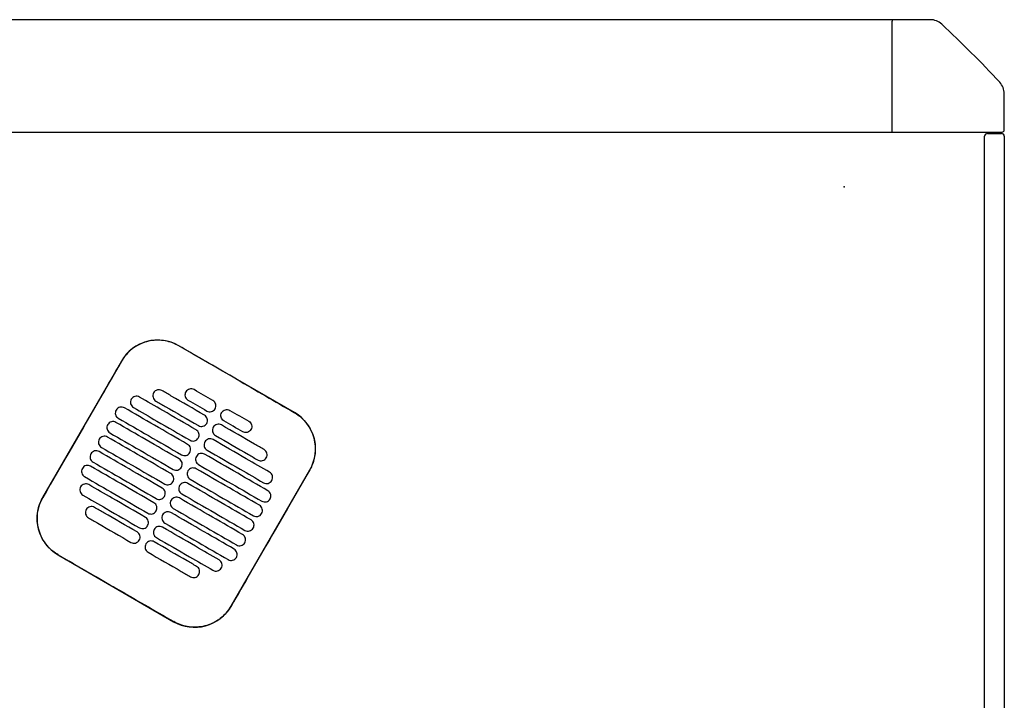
# Model space of a CAD drawing. Header units: metres. Extents: x 15.2 to 54.2, y -39.7 to 1.1.
# Tile 210 of 256: x 53.5 to 54.2, y -37.3 to -36.8. Entities that reach past the tile are written whole.
import ezdxf

# ---------------------------------------------------------------- set-up
doc = ezdxf.new("R2010")
doc.units = ezdxf.units.M
doc.header["$MEASUREMENT"] = 0
doc.layers.add('2D', color=252, linetype='Continuous')
doc.layers.add('PUNTO', color=1, linetype='Continuous')

# ---------------------------------------------------------------- blocks, each defined once
blk = doc.blocks.new('2D_QYOS_600')
for p, q in [((2.36149, 0), (1.70935, 0)), ((2.3873, 0), (2.36149, 0)), ((2.35999, -0.0015), (2.35999, -0.0795)), ((2.43999, -0.0785), (2.43999, -0.05269)), ((0.0795, -0.08), (2.36049, -0.08)), ((2.36049, -0.08), (2.43849, -0.08)), ((2.42604, -0.967), (2.42604, -0.083)), ((2.42804, -0.081), (2.43804, -0.081)), ((2.44004, -0.083), (2.44004, -0.967)), ((1.93453, -0.2796), (1.85227, -0.23208)), ((1.81128, -0.24305), (1.75526, -0.34003)), ((1.88948, -0.41757), (1.9455, -0.32058)), ((1.76623, -0.38102), (1.84849, -0.42854))]:
    blk.add_line(p, q)
for centre, radius, start, end in [((2.36149, -0.0015), 0.0015, 90, 180), ((2.3873, -0.012), 0.012, 47.12151, 90), ((1.85842, -0.58157), 0.78926, 42.87849, 47.12151), ((2.42799, -0.05269), 0.012, 0, 42.87849), ((2.36049, -0.0795), 0.0005, 180, 270), ((2.42804, -0.083), 0.002, 90, 180), ((2.43804, -0.083), 0.002, 0, 90), ((2.43849, -0.0785), 0.0015, 270, 0), ((1.83726, -0.25806), 0.03, 59.98651, 149.98651), ((1.91952, -0.30558), 0.03, 329.98651, 59.98651), ((1.78124, -0.35504), 0.03, 149.98651, 239.98651), ((1.8635, -0.40256), 0.03, 239.98651, 329.98651)]:
    blk.add_arc(centre, radius, start, end)
for points, knots in [([(1.85221, -0.23218), (1.85155, -0.2318), (1.85088, -0.23144), (1.84698, -0.22957), (1.84353, -0.22861), (1.8364, -0.22796), (1.83277, -0.22828), (1.82545, -0.23031), (1.82186, -0.23213), (1.81576, -0.23695), (1.81327, -0.23984), (1.81138, -0.24311)], [-8.20809, -8.20809, -8.20809, -8.20809, -7.978943, -7.978943, -6.912231, -6.912231, -5.830065, -5.830065, -4.632711, -4.632711, -3.498654, -3.498654, -3.498654, -3.498654]), ([(1.89334, -0.25595), (1.89171, -0.25501), (1.89009, -0.25407), (1.87458, -0.24511), (1.86319, -0.23852), (1.85221, -0.23218)], [-12.071476, -12.071476, -12.071476, -12.071476, -11.509189, -11.509189, -6.696301, -6.696301, -6.696301, -6.696301]), ([(1.81138, -0.24311), (1.80682, -0.251), (1.80209, -0.2592), (1.78344, -0.2915), (1.7694, -0.3158), (1.75536, -0.34009)], [-3.18138, -3.18138, -3.18138, -3.18138, -2.673929, -2.673929, -1.133377, -1.133377, -1.133377, -1.133377]), ([(1.8343, -0.26559), (1.83405, -0.26601), (1.83383, -0.26656), (1.83369, -0.26775), (1.83372, -0.2683), (1.834, -0.26938), (1.83426, -0.26989), (1.83498, -0.27085), (1.83544, -0.27121), (1.83587, -0.27146)], [-0.5553353, -0.5553353, -0.5553353, -0.5553353, -0.4045593, -0.4045593, -0.278267, -0.278267, -0.1472205, -0.1472205, 0, 0, 0, 0]), ([(1.84017, -0.26401), (1.83975, -0.26377), (1.8392, -0.26355), (1.83802, -0.2634), (1.83746, -0.26344), (1.83639, -0.26372), (1.83587, -0.26397), (1.83491, -0.2647), (1.83454, -0.26516), (1.8343, -0.26559)], [-0.5513875, -0.5513875, -0.5513875, -0.5513875, -0.4031047, -0.4031047, -0.2776919, -0.2776919, -0.1471638, -0.1471638, 0, 0, 0, 0]), ([(1.87048, -0.28152), (1.86262, -0.27698), (1.85475, -0.27243), (1.84464, -0.2666), (1.84241, -0.2653), (1.84017, -0.26401)], [0.699452, 0.699452, 0.699452, 0.699452, 3.425217, 3.425217, 4.200582, 4.200582, 4.200582, 4.200582]), ([(1.85719, -0.26495), (1.85694, -0.26537), (1.85672, -0.26592), (1.85657, -0.26711), (1.85661, -0.26766), (1.85689, -0.26874), (1.85714, -0.26926), (1.85787, -0.27021), (1.85833, -0.27058), (1.85875, -0.27082)], [-0.5553938, -0.5553938, -0.5553938, -0.5553938, -0.4045733, -0.4045733, -0.2782728, -0.2782728, -0.147221, -0.147221, 0, 0, 0, 0]), ([(1.86306, -0.26337), (1.86263, -0.26313), (1.86208, -0.26291), (1.8609, -0.26276), (1.86035, -0.2628), (1.85927, -0.26308), (1.85876, -0.26333), (1.8578, -0.26406), (1.85743, -0.26452), (1.85719, -0.26495)], [-0.5513269, -0.5513269, -0.5513269, -0.5513269, -0.4030891, -0.4030891, -0.2776846, -0.2776846, -0.1471626, -0.1471626, 0, 0, 0, 0]), ([(1.81834, -0.27022), (1.81809, -0.27065), (1.81787, -0.2712), (1.81773, -0.27239), (1.81776, -0.27294), (1.81804, -0.27401), (1.8183, -0.27453), (1.81902, -0.27549), (1.81948, -0.27585), (1.81991, -0.2761)], [-0.5553003, -0.5553003, -0.5553003, -0.5553003, -0.4045497, -0.4045497, -0.2782639, -0.2782639, -0.1472208, -0.1472208, 0, 0, 0, 0]), ([(1.82421, -0.26865), (1.82378, -0.2684), (1.82324, -0.26819), (1.82206, -0.26804), (1.8215, -0.26807), (1.82043, -0.26836), (1.81991, -0.26861), (1.81895, -0.26934), (1.81858, -0.2698), (1.81834, -0.27022)], [-0.5514248, -0.5514248, -0.5514248, -0.5514248, -0.4031161, -0.4031161, -0.2776965, -0.2776965, -0.1471644, -0.1471644, 0, 0, 0, 0]), ([(1.86448, -0.29191), (1.85661, -0.28737), (1.84875, -0.28282), (1.83532, -0.27507), (1.82976, -0.27186), (1.82421, -0.26865)], [0.699452, 0.699452, 0.699452, 0.699452, 3.42526, 3.42526, 5.350619, 5.350619, 5.350619, 5.350619]), ([(1.83587, -0.27146), (1.8381, -0.27275), (1.84034, -0.27404), (1.85045, -0.27988), (1.85831, -0.28443), (1.86618, -0.28897)], [2.649916, 2.649916, 2.649916, 2.649916, 3.425249, 3.425249, 6.151046, 6.151046, 6.151046, 6.151046]), ([(1.87805, -0.277), (1.8783, -0.27658), (1.87852, -0.27603), (1.87867, -0.27484), (1.87863, -0.27429), (1.87835, -0.27321), (1.8781, -0.2727), (1.87737, -0.27174), (1.87691, -0.27138), (1.87649, -0.27113)], [-0.5554178, -0.5554178, -0.5554178, -0.5554178, -0.4045751, -0.4045751, -0.2782741, -0.2782741, -0.1472211, -0.1472211, 0, 0, 0, 0]), ([(1.80757, -0.27786), (1.80733, -0.27829), (1.80711, -0.27884), (1.80696, -0.28003), (1.807, -0.28058), (1.80728, -0.28165), (1.80753, -0.28217), (1.80826, -0.28313), (1.80872, -0.28349), (1.80914, -0.28374)], [-0.5552876, -0.5552876, -0.5552876, -0.5552876, -0.4045446, -0.4045446, -0.2782629, -0.2782629, -0.1472212, -0.1472212, 0, 0, 0, 0]), ([(1.81344, -0.27629), (1.81302, -0.27604), (1.81247, -0.27583), (1.81129, -0.27568), (1.81074, -0.27571), (1.80966, -0.276), (1.80914, -0.27625), (1.80818, -0.27698), (1.80782, -0.27744), (1.80757, -0.27786)], [-0.5514378, -0.5514378, -0.5514378, -0.5514378, -0.4031217, -0.4031217, -0.2776979, -0.2776979, -0.1471642, -0.1471642, 0, 0, 0, 0]), ([(1.85848, -0.30231), (1.85061, -0.29776), (1.84274, -0.29322), (1.82773, -0.28454), (1.82059, -0.28042), (1.81344, -0.27629)], [0.699452, 0.699452, 0.699452, 0.699452, 3.425292, 3.425292, 5.900643, 5.900643, 5.900643, 5.900643]), ([(1.81991, -0.2761), (1.82546, -0.27931), (1.83102, -0.28252), (1.84444, -0.29027), (1.85231, -0.29482), (1.86018, -0.29936)], [1.499949, 1.499949, 1.499949, 1.499949, 3.425284, 3.425284, 6.151116, 6.151116, 6.151116, 6.151116]), ([(1.87219, -0.27858), (1.87261, -0.27882), (1.87316, -0.27904), (1.87434, -0.27919), (1.87489, -0.27915), (1.87597, -0.27887), (1.87648, -0.27862), (1.87744, -0.27789), (1.87781, -0.27743), (1.87805, -0.277)], [-0.5512937, -0.5512937, -0.5512937, -0.5512937, -0.403082, -0.403082, -0.27768, -0.27768, -0.1471612, -0.1471612, 0, 0, 0, 0]), ([(1.8843, -0.28558), (1.88387, -0.28533), (1.88342, -0.28497), (1.88269, -0.28401), (1.88244, -0.28349), (1.88215, -0.28242), (1.88212, -0.28187), (1.88227, -0.28068), (1.88249, -0.28013), (1.88273, -0.27971)], [0, 0, 0, 0, 0.1472222, 0.1472222, 0.2782773, 0.2782773, 0.4045795, 0.4045795, 0.5554397, 0.5554397, 0.5554397, 0.5554397]), ([(1.88273, -0.27971), (1.88298, -0.27928), (1.88334, -0.27882), (1.8843, -0.27809), (1.88482, -0.27784), (1.88589, -0.27756), (1.88645, -0.27752), (1.88763, -0.27767), (1.88818, -0.27789), (1.8886, -0.27813)], [0, 0, 0, 0, 0.1471605, 0.1471605, 0.2776781, 0.2776781, 0.4030803, 0.4030803, 0.5512777, 0.5512777, 0.5512777, 0.5512777]), ([(1.93447, -0.2797), (1.93453, -0.27973), (1.93459, -0.27976), (1.93806, -0.2818), (1.94105, -0.28446), (1.9458, -0.29078), (1.94752, -0.29438), (1.94938, -0.30168), (1.94963, -0.30529), (1.94891, -0.31181), (1.94815, -0.31469), (1.94651, -0.31848), (1.94599, -0.31952), (1.9454, -0.32053)], [8.273299, 8.273299, 8.273299, 8.273299, 8.293543, 8.293543, 9.48086, 9.48086, 10.665623, 10.665623, 11.74288, 11.74288, 12.632334, 12.632334, 12.981673, 12.981673, 12.981673, 12.981673]), ([(1.80744, -0.28668), (1.80702, -0.28644), (1.80647, -0.28622), (1.80529, -0.28607), (1.80473, -0.28611), (1.80366, -0.28639), (1.80314, -0.28664), (1.80218, -0.28737), (1.80182, -0.28783), (1.80157, -0.28826)], [-0.5514274, -0.5514274, -0.5514274, -0.5514274, -0.4031209, -0.4031209, -0.2776962, -0.2776962, -0.1471634, -0.1471634, 0, 0, 0, 0]), ([(1.85248, -0.3127), (1.84461, -0.30815), (1.83674, -0.30361), (1.82173, -0.29493), (1.81458, -0.29081), (1.80744, -0.28668)], [0.699452, 0.699452, 0.699452, 0.699452, 3.425313, 3.425313, 5.900643, 5.900643, 5.900643, 5.900643]), ([(1.80914, -0.28374), (1.81629, -0.28786), (1.82343, -0.29199), (1.83844, -0.30066), (1.84631, -0.30521), (1.85418, -0.30975)], [0.949973, 0.949973, 0.949973, 0.949973, 3.425307, 3.425307, 6.151164, 6.151164, 6.151164, 6.151164]), ([(1.86618, -0.28897), (1.86661, -0.28921), (1.86715, -0.28943), (1.86833, -0.28958), (1.86889, -0.28954), (1.86996, -0.28926), (1.87048, -0.28901), (1.87144, -0.28828), (1.87181, -0.28782), (1.87205, -0.28739)], [-0.5513071, -0.5513071, -0.5513071, -0.5513071, -0.4030846, -0.4030846, -0.2776802, -0.2776802, -0.1471604, -0.1471604, 0, 0, 0, 0]), ([(1.87205, -0.28739), (1.8723, -0.28697), (1.87252, -0.28642), (1.87266, -0.28523), (1.87263, -0.28468), (1.87235, -0.28361), (1.87209, -0.28309), (1.87137, -0.28213), (1.87091, -0.28177), (1.87048, -0.28152)], [-0.5553983, -0.5553983, -0.5553983, -0.5553983, -0.4045681, -0.4045681, -0.278271, -0.278271, -0.1472202, -0.1472202, 0, 0, 0, 0]), ([(1.90203, -0.28589), (1.90246, -0.28613), (1.90291, -0.2865), (1.90364, -0.28745), (1.90389, -0.28797), (1.90417, -0.28904), (1.90421, -0.2896), (1.90406, -0.29079), (1.90384, -0.29134), (1.9036, -0.29176)], [0, 0, 0, 0, 0.147223, 0.147223, 0.2782783, 0.2782783, 0.4045781, 0.4045781, 0.5554474, 0.5554474, 0.5554474, 0.5554474]), ([(1.80157, -0.28826), (1.80133, -0.28868), (1.80111, -0.28923), (1.80096, -0.29042), (1.80099, -0.29097), (1.80128, -0.29204), (1.80153, -0.29256), (1.80226, -0.29352), (1.80271, -0.29388), (1.80314, -0.29413)], [-0.5552953, -0.5552953, -0.5552953, -0.5552953, -0.4045437, -0.4045437, -0.2782634, -0.2782634, -0.1472215, -0.1472215, 0, 0, 0, 0]), ([(1.80314, -0.29413), (1.81028, -0.29825), (1.81743, -0.30238), (1.83244, -0.31105), (1.84031, -0.3156), (1.84818, -0.32014)], [0.949998, 0.949998, 0.949998, 0.949998, 3.42532, 3.42532, 6.151189, 6.151189, 6.151189, 6.151189]), ([(1.86605, -0.29779), (1.86629, -0.29736), (1.86651, -0.29681), (1.86666, -0.29562), (1.86663, -0.29507), (1.86634, -0.294), (1.86609, -0.29348), (1.86536, -0.29252), (1.86491, -0.29216), (1.86448, -0.29191)], [-0.5553838, -0.5553838, -0.5553838, -0.5553838, -0.4045626, -0.4045626, -0.2782686, -0.2782686, -0.1472195, -0.1472195, 0, 0, 0, 0]), ([(1.87673, -0.2901), (1.87648, -0.29052), (1.87626, -0.29107), (1.87612, -0.29226), (1.87615, -0.29281), (1.87643, -0.29389), (1.87669, -0.2944), (1.87741, -0.29536), (1.87787, -0.29572), (1.8783, -0.29597)], [-0.5554159, -0.5554159, -0.5554159, -0.5554159, -0.4045716, -0.4045716, -0.2782736, -0.2782736, -0.1472211, -0.1472211, 0, 0, 0, 0]), ([(1.8826, -0.28852), (1.88217, -0.28828), (1.88163, -0.28806), (1.88045, -0.28791), (1.87989, -0.28795), (1.87882, -0.28823), (1.8783, -0.28848), (1.87734, -0.28921), (1.87697, -0.28967), (1.87673, -0.2901)], [-0.5512944, -0.5512944, -0.5512944, -0.5512944, -0.4030833, -0.4030833, -0.2776787, -0.2776787, -0.1471599, -0.1471599, 0, 0, 0, 0]), ([(1.91291, -0.30603), (1.91068, -0.30474), (1.90844, -0.30345), (1.89833, -0.29761), (1.89047, -0.29307), (1.8826, -0.28852)], [2.649852, 2.649852, 2.649852, 2.649852, 3.425217, 3.425217, 6.150983, 6.150983, 6.150983, 6.150983]), ([(1.9036, -0.29176), (1.90335, -0.29218), (1.90299, -0.29264), (1.90203, -0.29338), (1.90151, -0.29363), (1.90043, -0.29391), (1.89988, -0.29395), (1.8987, -0.2938), (1.89815, -0.29358), (1.89773, -0.29334)], [0, 0, 0, 0, 0.1471602, 0.1471602, 0.2776775, 0.2776775, 0.4030818, 0.4030818, 0.5512681, 0.5512681, 0.5512681, 0.5512681]), ([(1.79557, -0.29865), (1.79532, -0.29907), (1.7951, -0.29962), (1.79496, -0.30081), (1.79499, -0.30136), (1.79527, -0.30244), (1.79553, -0.30295), (1.79625, -0.30391), (1.79671, -0.30427), (1.79714, -0.30452)], [-0.5553076, -0.5553076, -0.5553076, -0.5553076, -0.4045445, -0.4045445, -0.2782646, -0.2782646, -0.1472219, -0.1472219, 0, 0, 0, 0]), ([(1.80144, -0.29707), (1.80101, -0.29683), (1.80047, -0.29661), (1.79929, -0.29646), (1.79873, -0.2965), (1.79766, -0.29678), (1.79714, -0.29703), (1.79618, -0.29776), (1.79581, -0.29822), (1.79557, -0.29865)], [-0.5514139, -0.5514139, -0.5514139, -0.5514139, -0.4031194, -0.4031194, -0.2776944, -0.2776944, -0.1471626, -0.1471626, 0, 0, 0, 0]), ([(1.84647, -0.32309), (1.83861, -0.31854), (1.83074, -0.314), (1.81573, -0.30532), (1.80858, -0.3012), (1.80144, -0.29707)], [0.699452, 0.699452, 0.699452, 0.699452, 3.425322, 3.425322, 5.900643, 5.900643, 5.900643, 5.900643]), ([(1.86018, -0.29936), (1.8606, -0.29961), (1.86115, -0.29982), (1.86233, -0.29997), (1.86289, -0.29994), (1.86396, -0.29965), (1.86448, -0.2994), (1.86544, -0.29867), (1.8658, -0.29821), (1.86605, -0.29779)], [-0.5513171, -0.5513171, -0.5513171, -0.5513171, -0.4030867, -0.4030867, -0.2776803, -0.2776803, -0.1471597, -0.1471597, 0, 0, 0, 0]), ([(1.87073, -0.30049), (1.87048, -0.30091), (1.87026, -0.30146), (1.87011, -0.30265), (1.87015, -0.3032), (1.87043, -0.30428), (1.87068, -0.30479), (1.87141, -0.30575), (1.87187, -0.30611), (1.87229, -0.30636)], [-0.555397, -0.555397, -0.555397, -0.555397, -0.4045652, -0.4045652, -0.2782705, -0.2782705, -0.1472202, -0.1472202, 0, 0, 0, 0]), ([(1.8766, -0.29891), (1.87617, -0.29867), (1.87562, -0.29845), (1.87444, -0.2983), (1.87389, -0.29834), (1.87281, -0.29862), (1.8723, -0.29887), (1.87134, -0.2996), (1.87097, -0.30006), (1.87073, -0.30049)], [-0.5513075, -0.5513075, -0.5513075, -0.5513075, -0.4030857, -0.4030857, -0.2776792, -0.2776792, -0.1471593, -0.1471593, 0, 0, 0, 0]), ([(1.91687, -0.32218), (1.91131, -0.31897), (1.90576, -0.31576), (1.89233, -0.308), (1.88446, -0.30346), (1.8766, -0.29891)], [1.499901, 1.499901, 1.499901, 1.499901, 3.42526, 3.42526, 6.151068, 6.151068, 6.151068, 6.151068]), ([(1.8783, -0.29597), (1.88616, -0.30051), (1.89403, -0.30506), (1.90414, -0.31089), (1.90637, -0.31219), (1.90861, -0.31348)], [0.699452, 0.699452, 0.699452, 0.699452, 3.425249, 3.425249, 4.200582, 4.200582, 4.200582, 4.200582]), ([(1.79544, -0.30746), (1.79501, -0.30722), (1.79446, -0.307), (1.79328, -0.30685), (1.79273, -0.30689), (1.79165, -0.30717), (1.79114, -0.30742), (1.79018, -0.30815), (1.78981, -0.30861), (1.78957, -0.30904)], [-0.551397, -0.551397, -0.551397, -0.551397, -0.4031173, -0.4031173, -0.2776925, -0.2776925, -0.1471621, -0.1471621, 0, 0, 0, 0]), ([(1.84047, -0.33348), (1.8326, -0.32893), (1.82474, -0.32439), (1.80972, -0.31572), (1.80258, -0.31159), (1.79544, -0.30746)], [0.699452, 0.699452, 0.699452, 0.699452, 3.425321, 3.425321, 5.900643, 5.900643, 5.900643, 5.900643]), ([(1.79714, -0.30452), (1.80428, -0.30864), (1.81142, -0.31277), (1.82644, -0.32144), (1.8343, -0.32599), (1.84217, -0.33053)], [0.950001, 0.950001, 0.950001, 0.950001, 3.425322, 3.425322, 6.151192, 6.151192, 6.151192, 6.151192]), ([(1.85418, -0.30975), (1.8546, -0.31), (1.85515, -0.31021), (1.85633, -0.31036), (1.85688, -0.31033), (1.85796, -0.31004), (1.85848, -0.30979), (1.85944, -0.30906), (1.8598, -0.3086), (1.86005, -0.30818)], [-0.5513237, -0.5513237, -0.5513237, -0.5513237, -0.4030882, -0.4030882, -0.2776804, -0.2776804, -0.1471592, -0.1471592, 0, 0, 0, 0]), ([(1.86005, -0.30818), (1.86029, -0.30775), (1.86051, -0.3072), (1.86066, -0.30601), (1.86062, -0.30546), (1.86034, -0.30439), (1.86009, -0.30387), (1.85936, -0.30292), (1.8589, -0.30255), (1.85848, -0.30231)], [-0.5553742, -0.5553742, -0.5553742, -0.5553742, -0.4045587, -0.4045587, -0.278267, -0.278267, -0.1472191, -0.1472191, 0, 0, 0, 0]), ([(1.87229, -0.30636), (1.88016, -0.3109), (1.88803, -0.31545), (1.90145, -0.3232), (1.90701, -0.32641), (1.91257, -0.32962)], [0.699452, 0.699452, 0.699452, 0.699452, 3.425284, 3.425284, 5.350619, 5.350619, 5.350619, 5.350619]), ([(1.91448, -0.3119), (1.91473, -0.31148), (1.91495, -0.31093), (1.91509, -0.30974), (1.91506, -0.30919), (1.91478, -0.30812), (1.91452, -0.3076), (1.9138, -0.30664), (1.91334, -0.30628), (1.91291, -0.30603)], [-0.555418, -0.555418, -0.555418, -0.555418, -0.4045683, -0.4045683, -0.2782762, -0.2782762, -0.1472238, -0.1472238, 0, 0, 0, 0]), ([(1.78957, -0.30904), (1.78932, -0.30946), (1.7891, -0.31001), (1.78895, -0.3112), (1.78899, -0.31175), (1.78927, -0.31283), (1.78952, -0.31334), (1.79025, -0.3143), (1.79071, -0.31466), (1.79113, -0.31491)], [-0.5553245, -0.5553245, -0.5553245, -0.5553245, -0.4045471, -0.4045471, -0.2782667, -0.2782667, -0.1472226, -0.1472226, 0, 0, 0, 0]), ([(1.79113, -0.31491), (1.79828, -0.31904), (1.80542, -0.32316), (1.82043, -0.33183), (1.8283, -0.33638), (1.83617, -0.34092)], [0.949982, 0.949982, 0.949982, 0.949982, 3.425312, 3.425312, 6.151173, 6.151173, 6.151173, 6.151173]), ([(1.85404, -0.31857), (1.85429, -0.31815), (1.85451, -0.31759), (1.85466, -0.31641), (1.85462, -0.31585), (1.85434, -0.31478), (1.85409, -0.31426), (1.85336, -0.31331), (1.8529, -0.31294), (1.85248, -0.3127)], [-0.5553693, -0.5553693, -0.5553693, -0.5553693, -0.4045566, -0.4045566, -0.2782661, -0.2782661, -0.1472189, -0.1472189, 0, 0, 0, 0]), ([(1.86472, -0.31088), (1.86448, -0.3113), (1.86426, -0.31185), (1.86411, -0.31304), (1.86415, -0.31359), (1.86443, -0.31467), (1.86468, -0.31518), (1.86541, -0.31614), (1.86587, -0.3165), (1.86629, -0.31675)], [-0.555383, -0.555383, -0.555383, -0.555383, -0.4045604, -0.4045604, -0.2782682, -0.2782682, -0.1472195, -0.1472195, 0, 0, 0, 0]), ([(1.87059, -0.3093), (1.87017, -0.30906), (1.86962, -0.30884), (1.86844, -0.30869), (1.86789, -0.30873), (1.86681, -0.30901), (1.86629, -0.30926), (1.86533, -0.30999), (1.86497, -0.31045), (1.86472, -0.31088)], [-0.5513173, -0.5513173, -0.5513173, -0.5513173, -0.4030875, -0.4030875, -0.2776797, -0.2776797, -0.147159, -0.147159, 0, 0, 0, 0]), ([(1.91563, -0.33532), (1.90848, -0.33119), (1.90134, -0.32706), (1.88633, -0.31839), (1.87846, -0.31385), (1.87059, -0.3093)], [0.949941, 0.949941, 0.949941, 0.949941, 3.425292, 3.425292, 6.151132, 6.151132, 6.151132, 6.151132]), ([(1.90861, -0.31348), (1.90904, -0.31372), (1.90958, -0.31394), (1.91076, -0.31409), (1.91132, -0.31405), (1.91239, -0.31377), (1.91291, -0.31352), (1.91387, -0.31279), (1.91424, -0.31233), (1.91448, -0.3119)], [-0.5513007, -0.5513007, -0.5513007, -0.5513007, -0.4030941, -0.4030941, -0.2776814, -0.2776814, -0.1471603, -0.1471603, 0, 0, 0, 0]), ([(1.78356, -0.31943), (1.78332, -0.31985), (1.7831, -0.3204), (1.78295, -0.32159), (1.78299, -0.32214), (1.78327, -0.32322), (1.78352, -0.32373), (1.78425, -0.32469), (1.78471, -0.32505), (1.78513, -0.3253)], [-0.5553462, -0.5553462, -0.5553462, -0.5553462, -0.4045514, -0.4045514, -0.2782696, -0.2782696, -0.1472236, -0.1472236, 0, 0, 0, 0]), ([(1.78943, -0.31785), (1.78901, -0.31761), (1.78846, -0.31739), (1.78728, -0.31724), (1.78673, -0.31728), (1.78565, -0.31756), (1.78513, -0.31781), (1.78417, -0.31854), (1.78381, -0.319), (1.78356, -0.31943)], [-0.551377, -0.551377, -0.551377, -0.551377, -0.4031143, -0.4031143, -0.2776905, -0.2776905, -0.1471617, -0.1471617, 0, 0, 0, 0]), ([(1.83447, -0.34387), (1.8266, -0.33932), (1.81873, -0.33478), (1.80372, -0.32611), (1.79658, -0.32198), (1.78943, -0.31785)], [0.699452, 0.699452, 0.699452, 0.699452, 3.425308, 3.425308, 5.900643, 5.900643, 5.900643, 5.900643]), ([(1.84818, -0.32014), (1.8486, -0.32039), (1.84915, -0.3206), (1.85033, -0.32075), (1.85088, -0.32072), (1.85196, -0.32044), (1.85248, -0.32018), (1.85343, -0.31945), (1.8538, -0.31899), (1.85404, -0.31857)], [-0.551327, -0.551327, -0.551327, -0.551327, -0.403089, -0.403089, -0.2776804, -0.2776804, -0.1471589, -0.1471589, 0, 0, 0, 0]), ([(1.85872, -0.32127), (1.85848, -0.32169), (1.85826, -0.32224), (1.85811, -0.32343), (1.85814, -0.32398), (1.85843, -0.32506), (1.85868, -0.32558), (1.85941, -0.32653), (1.85986, -0.32689), (1.86029, -0.32714)], [-0.5553737, -0.5553737, -0.5553737, -0.5553737, -0.4045574, -0.4045574, -0.2782667, -0.2782667, -0.1472191, -0.1472191, 0, 0, 0, 0]), ([(1.86459, -0.31969), (1.86417, -0.31945), (1.86362, -0.31923), (1.86244, -0.31908), (1.86188, -0.31912), (1.86081, -0.3194), (1.86029, -0.31965), (1.85933, -0.32038), (1.85897, -0.32084), (1.85872, -0.32127)], [-0.5513238, -0.5513238, -0.5513238, -0.5513238, -0.4030887, -0.4030887, -0.27768, -0.27768, -0.1471588, -0.1471588, 0, 0, 0, 0]), ([(1.90963, -0.34571), (1.90248, -0.34158), (1.89534, -0.33746), (1.88033, -0.32878), (1.87246, -0.32424), (1.86459, -0.31969)], [0.949982, 0.949982, 0.949982, 0.949982, 3.425312, 3.425312, 6.151173, 6.151173, 6.151173, 6.151173]), ([(1.86629, -0.31675), (1.87416, -0.32129), (1.88203, -0.32584), (1.89704, -0.33451), (1.90418, -0.33864), (1.91133, -0.34277)], [0.699452, 0.699452, 0.699452, 0.699452, 3.425308, 3.425308, 5.900643, 5.900643, 5.900643, 5.900643]), ([(1.9454, -0.32053), (1.93136, -0.34482), (1.91732, -0.36911), (1.89866, -0.40144), (1.89402, -0.40948), (1.88938, -0.41751)], [1.133412, 1.133412, 1.133412, 1.133412, 2.681586, 2.681586, 3.193366, 3.193366, 3.193366, 3.193366]), ([(1.91844, -0.32805), (1.91868, -0.32763), (1.9189, -0.32707), (1.91905, -0.32589), (1.91901, -0.32533), (1.91873, -0.32426), (1.91848, -0.32374), (1.91775, -0.32279), (1.91729, -0.32242), (1.91687, -0.32218)], [-0.55538, -0.55538, -0.55538, -0.55538, -0.4045589, -0.4045589, -0.278273, -0.278273, -0.147224, -0.147224, 0, 0, 0, 0]), ([(1.78513, -0.3253), (1.79228, -0.32943), (1.79942, -0.33355), (1.81443, -0.34223), (1.8223, -0.34677), (1.83017, -0.35132)], [0.949941, 0.949941, 0.949941, 0.949941, 3.425291, 3.425291, 6.151132, 6.151132, 6.151132, 6.151132]), ([(1.84217, -0.33053), (1.8426, -0.33078), (1.84314, -0.331), (1.84433, -0.33114), (1.84488, -0.33111), (1.84595, -0.33083), (1.84647, -0.33057), (1.84743, -0.32984), (1.8478, -0.32938), (1.84804, -0.32896)], [-0.551327, -0.551327, -0.551327, -0.551327, -0.4030892, -0.4030892, -0.2776802, -0.2776802, -0.1471588, -0.1471588, 0, 0, 0, 0]), ([(1.84804, -0.32896), (1.84829, -0.32854), (1.84851, -0.32798), (1.84865, -0.3268), (1.84862, -0.32624), (1.84834, -0.32517), (1.84808, -0.32465), (1.84736, -0.3237), (1.8469, -0.32333), (1.84647, -0.32309)], [-0.5553691, -0.5553691, -0.5553691, -0.5553691, -0.4045561, -0.4045561, -0.278266, -0.278266, -0.1472189, -0.1472189, 0, 0, 0, 0]), ([(1.85859, -0.33008), (1.85816, -0.32984), (1.85762, -0.32962), (1.85644, -0.32947), (1.85588, -0.32951), (1.85481, -0.32979), (1.85429, -0.33004), (1.85333, -0.33078), (1.85296, -0.33123), (1.85272, -0.33166)], [-0.551327, -0.551327, -0.551327, -0.551327, -0.4030892, -0.4030892, -0.2776802, -0.2776802, -0.1471588, -0.1471588, 0, 0, 0, 0]), ([(1.86029, -0.32714), (1.86816, -0.33169), (1.87602, -0.33623), (1.89104, -0.3449), (1.89818, -0.34903), (1.90533, -0.35316)], [0.699452, 0.699452, 0.699452, 0.699452, 3.425321, 3.425321, 5.900643, 5.900643, 5.900643, 5.900643]), ([(1.91257, -0.32962), (1.91299, -0.32987), (1.91354, -0.33008), (1.91472, -0.33023), (1.91527, -0.3302), (1.91635, -0.32992), (1.91687, -0.32966), (1.91783, -0.32893), (1.91819, -0.32847), (1.91844, -0.32805)], [-0.551342, -0.551342, -0.551342, -0.551342, -0.4031061, -0.4031061, -0.2776864, -0.2776864, -0.147161, -0.147161, 0, 0, 0, 0]), ([(1.78232, -0.33257), (1.78208, -0.33299), (1.78186, -0.33354), (1.78171, -0.33473), (1.78175, -0.33528), (1.78203, -0.33636), (1.78228, -0.33688), (1.78301, -0.33783), (1.78347, -0.3382), (1.78389, -0.33844)], [-0.5553798, -0.5553798, -0.5553798, -0.5553798, -0.4045588, -0.4045588, -0.278273, -0.278273, -0.147224, -0.147224, 0, 0, 0, 0]), ([(1.78819, -0.33099), (1.78777, -0.33075), (1.78722, -0.33053), (1.78604, -0.33038), (1.78549, -0.33042), (1.78441, -0.3307), (1.78389, -0.33095), (1.78293, -0.33169), (1.78257, -0.33215), (1.78232, -0.33257)], [-0.5513421, -0.5513421, -0.5513421, -0.5513421, -0.4031061, -0.4031061, -0.2776864, -0.2776864, -0.147161, -0.147161, 0, 0, 0, 0]), ([(1.82847, -0.35426), (1.8206, -0.34971), (1.81273, -0.34517), (1.79931, -0.33741), (1.79375, -0.3342), (1.78819, -0.33099)], [0.699452, 0.699452, 0.699452, 0.699452, 3.425284, 3.425284, 5.350619, 5.350619, 5.350619, 5.350619]), ([(1.84204, -0.33935), (1.84228, -0.33893), (1.8425, -0.33838), (1.84265, -0.33719), (1.84262, -0.33663), (1.84233, -0.33556), (1.84208, -0.33504), (1.84135, -0.33409), (1.8409, -0.33372), (1.84047, -0.33348)], [-0.5553737, -0.5553737, -0.5553737, -0.5553737, -0.4045574, -0.4045574, -0.2782667, -0.2782667, -0.1472191, -0.1472191, 0, 0, 0, 0]), ([(1.85272, -0.33166), (1.85247, -0.33208), (1.85225, -0.33263), (1.85211, -0.33382), (1.85214, -0.33437), (1.85242, -0.33545), (1.85268, -0.33597), (1.8534, -0.33692), (1.85386, -0.33729), (1.85429, -0.33753)], [-0.5553691, -0.5553691, -0.5553691, -0.5553691, -0.4045561, -0.4045561, -0.278266, -0.278266, -0.1472189, -0.1472189, 0, 0, 0, 0]), ([(1.90362, -0.3561), (1.89648, -0.35197), (1.88934, -0.34785), (1.87432, -0.33917), (1.86646, -0.33463), (1.85859, -0.33008)], [0.950001, 0.950001, 0.950001, 0.950001, 3.425322, 3.425322, 6.151192, 6.151192, 6.151192, 6.151192]), ([(1.9172, -0.34119), (1.91744, -0.34077), (1.91766, -0.34022), (1.91781, -0.33903), (1.91777, -0.33848), (1.91749, -0.3374), (1.91724, -0.33688), (1.91651, -0.33593), (1.91605, -0.33556), (1.91563, -0.33532)], [-0.5553464, -0.5553464, -0.5553464, -0.5553464, -0.4045515, -0.4045515, -0.2782697, -0.2782697, -0.1472236, -0.1472236, 0, 0, 0, 0]), ([(1.76629, -0.38092), (1.76501, -0.38018), (1.76378, -0.37935), (1.76063, -0.37684), (1.75885, -0.37501), (1.75732, -0.37298), (1.75503, -0.36991), (1.75334, -0.36644), (1.75137, -0.35905), (1.7511, -0.3552), (1.75204, -0.34758), (1.75324, -0.34387), (1.7552, -0.34036), (1.75528, -0.34022), (1.75536, -0.34009)], [17.619777, 17.619777, 17.619777, 17.619777, 18.064718, 18.064718, 18.827754, 18.827754, 18.827754, 19.97637, 19.97637, 21.122539, 21.122539, 22.281306, 22.281306, 22.328075, 22.328075, 22.328075, 22.328075]), ([(1.78389, -0.33844), (1.78945, -0.34165), (1.79501, -0.34486), (1.80843, -0.35262), (1.8163, -0.35716), (1.82417, -0.36171)], [1.499901, 1.499901, 1.499901, 1.499901, 3.42526, 3.42526, 6.151068, 6.151068, 6.151068, 6.151068]), ([(1.83617, -0.34092), (1.83659, -0.34117), (1.83714, -0.34139), (1.83832, -0.34154), (1.83888, -0.3415), (1.83995, -0.34122), (1.84047, -0.34096), (1.84143, -0.34023), (1.84179, -0.33977), (1.84204, -0.33935)], [-0.5513238, -0.5513238, -0.5513238, -0.5513238, -0.4030887, -0.4030887, -0.27768, -0.27768, -0.1471588, -0.1471588, 0, 0, 0, 0]), ([(1.84672, -0.34205), (1.84647, -0.34247), (1.84625, -0.34302), (1.8461, -0.34421), (1.84614, -0.34477), (1.84642, -0.34584), (1.84667, -0.34636), (1.8474, -0.34731), (1.84786, -0.34768), (1.84828, -0.34792)], [-0.5553693, -0.5553693, -0.5553693, -0.5553693, -0.4045566, -0.4045566, -0.2782661, -0.2782661, -0.1472189, -0.1472189, 0, 0, 0, 0]), ([(1.85259, -0.34048), (1.85216, -0.34023), (1.85161, -0.34001), (1.85043, -0.33986), (1.84988, -0.3399), (1.8488, -0.34018), (1.84829, -0.34043), (1.84733, -0.34117), (1.84696, -0.34163), (1.84672, -0.34205)], [-0.5513269, -0.5513269, -0.5513269, -0.5513269, -0.403089, -0.403089, -0.2776804, -0.2776804, -0.1471589, -0.1471589, 0, 0, 0, 0]), ([(1.89762, -0.36649), (1.89048, -0.36236), (1.88333, -0.35824), (1.86832, -0.34957), (1.86045, -0.34502), (1.85259, -0.34048)], [0.949998, 0.949998, 0.949998, 0.949998, 3.42532, 3.42532, 6.151189, 6.151189, 6.151189, 6.151189]), ([(1.85429, -0.33753), (1.86215, -0.34208), (1.87002, -0.34662), (1.88503, -0.35529), (1.89218, -0.35942), (1.89932, -0.36355)], [0.699452, 0.699452, 0.699452, 0.699452, 3.425322, 3.425322, 5.900643, 5.900643, 5.900643, 5.900643]), ([(1.91133, -0.34277), (1.91175, -0.34301), (1.9123, -0.34323), (1.91348, -0.34338), (1.91403, -0.34334), (1.91511, -0.34306), (1.91563, -0.34281), (1.91659, -0.34207), (1.91695, -0.34161), (1.9172, -0.34119)], [-0.5513769, -0.5513769, -0.5513769, -0.5513769, -0.4031143, -0.4031143, -0.2776905, -0.2776905, -0.1471617, -0.1471617, 0, 0, 0, 0]), ([(1.78628, -0.34871), (1.78604, -0.34914), (1.78582, -0.34969), (1.78567, -0.35088), (1.7857, -0.35143), (1.78598, -0.3525), (1.78624, -0.35302), (1.78696, -0.35397), (1.78742, -0.35434), (1.78785, -0.35458)], [-0.5554179, -0.5554179, -0.5554179, -0.5554179, -0.4045683, -0.4045683, -0.2782761, -0.2782761, -0.1472238, -0.1472238, 0, 0, 0, 0]), ([(1.79215, -0.34714), (1.79173, -0.34689), (1.79118, -0.34668), (1.79, -0.34653), (1.78944, -0.34656), (1.78837, -0.34684), (1.78785, -0.3471), (1.78689, -0.34783), (1.78652, -0.34829), (1.78628, -0.34871)], [-0.5513007, -0.5513007, -0.5513007, -0.5513007, -0.4030941, -0.4030941, -0.2776814, -0.2776814, -0.1471603, -0.1471603, 0, 0, 0, 0]), ([(1.82246, -0.36465), (1.8146, -0.36011), (1.80673, -0.35556), (1.79662, -0.34972), (1.79439, -0.34843), (1.79215, -0.34714)], [0.699452, 0.699452, 0.699452, 0.699452, 3.425249, 3.425249, 4.200582, 4.200582, 4.200582, 4.200582]), ([(1.83017, -0.35132), (1.83059, -0.35156), (1.83114, -0.35178), (1.83232, -0.35193), (1.83287, -0.35189), (1.83395, -0.35161), (1.83447, -0.35136), (1.83543, -0.35062), (1.83579, -0.35016), (1.83604, -0.34974)], [-0.5513173, -0.5513173, -0.5513173, -0.5513173, -0.4030875, -0.4030875, -0.2776797, -0.2776797, -0.147159, -0.147159, 0, 0, 0, 0]), ([(1.83604, -0.34974), (1.83628, -0.34932), (1.8365, -0.34877), (1.83665, -0.34758), (1.83661, -0.34703), (1.83633, -0.34595), (1.83608, -0.34543), (1.83535, -0.34448), (1.83489, -0.34411), (1.83447, -0.34387)], [-0.555383, -0.555383, -0.555383, -0.555383, -0.4045605, -0.4045605, -0.2782682, -0.2782682, -0.1472195, -0.1472195, 0, 0, 0, 0]), ([(1.84658, -0.35087), (1.84616, -0.35062), (1.84561, -0.3504), (1.84443, -0.35026), (1.84388, -0.35029), (1.8428, -0.35057), (1.84228, -0.35083), (1.84132, -0.35156), (1.84096, -0.35202), (1.84071, -0.35244)], [-0.5513236, -0.5513236, -0.5513236, -0.5513236, -0.4030881, -0.4030881, -0.2776804, -0.2776804, -0.1471592, -0.1471592, 0, 0, 0, 0]), ([(1.84828, -0.34792), (1.85615, -0.35247), (1.86402, -0.35701), (1.87903, -0.36568), (1.88618, -0.36981), (1.89332, -0.37394)], [0.699452, 0.699452, 0.699452, 0.699452, 3.425313, 3.425313, 5.900643, 5.900643, 5.900643, 5.900643]), ([(1.91119, -0.35158), (1.91144, -0.35116), (1.91166, -0.35061), (1.91181, -0.34942), (1.91177, -0.34887), (1.91149, -0.34779), (1.91124, -0.34727), (1.91051, -0.34632), (1.91005, -0.34595), (1.90963, -0.34571)], [-0.5553248, -0.5553248, -0.5553248, -0.5553248, -0.4045472, -0.4045472, -0.2782668, -0.2782668, -0.1472227, -0.1472227, 0, 0, 0, 0]), ([(1.78785, -0.35458), (1.79008, -0.35588), (1.79232, -0.35717), (1.80243, -0.36301), (1.8103, -0.36755), (1.81816, -0.3721)], [2.649852, 2.649852, 2.649852, 2.649852, 3.425217, 3.425217, 6.150982, 6.150982, 6.150982, 6.150982]), ([(1.83003, -0.36013), (1.83028, -0.35971), (1.8305, -0.35916), (1.83065, -0.35797), (1.83061, -0.35742), (1.83033, -0.35634), (1.83008, -0.35582), (1.82935, -0.35487), (1.82889, -0.3545), (1.82847, -0.35426)], [-0.5553971, -0.5553971, -0.5553971, -0.5553971, -0.4045652, -0.4045652, -0.2782705, -0.2782705, -0.1472202, -0.1472202, 0, 0, 0, 0]), ([(1.84071, -0.35244), (1.84047, -0.35286), (1.84025, -0.35342), (1.8401, -0.3546), (1.84014, -0.35516), (1.84042, -0.35623), (1.84067, -0.35675), (1.8414, -0.3577), (1.84186, -0.35807), (1.84228, -0.35831)], [-0.5553742, -0.5553742, -0.5553742, -0.5553742, -0.4045587, -0.4045587, -0.278267, -0.278267, -0.1472191, -0.1472191, 0, 0, 0, 0]), ([(1.89162, -0.37688), (1.88448, -0.37276), (1.87733, -0.36863), (1.86232, -0.35996), (1.85445, -0.35541), (1.84658, -0.35087)], [0.949972, 0.949972, 0.949972, 0.949972, 3.425307, 3.425307, 6.151164, 6.151164, 6.151164, 6.151164]), ([(1.90519, -0.36197), (1.90544, -0.36155), (1.90566, -0.361), (1.9058, -0.35981), (1.90577, -0.35926), (1.90549, -0.35818), (1.90523, -0.35767), (1.90451, -0.35671), (1.90405, -0.35635), (1.90362, -0.3561)], [-0.5553078, -0.5553078, -0.5553078, -0.5553078, -0.4045446, -0.4045446, -0.2782647, -0.2782647, -0.147222, -0.147222, 0, 0, 0, 0]), ([(1.90533, -0.35316), (1.90575, -0.3534), (1.9063, -0.35362), (1.90748, -0.35377), (1.90803, -0.35373), (1.90911, -0.35345), (1.90963, -0.3532), (1.91058, -0.35247), (1.91095, -0.35201), (1.91119, -0.35158)], [-0.5513969, -0.5513969, -0.5513969, -0.5513969, -0.4031172, -0.4031172, -0.2776925, -0.2776925, -0.1471621, -0.1471621, 0, 0, 0, 0]), ([(1.82417, -0.36171), (1.82459, -0.36195), (1.82514, -0.36217), (1.82632, -0.36232), (1.82687, -0.36228), (1.82795, -0.362), (1.82847, -0.36175), (1.82942, -0.36102), (1.82979, -0.36056), (1.83003, -0.36013)], [-0.5513075, -0.5513075, -0.5513075, -0.5513075, -0.4030857, -0.4030857, -0.2776792, -0.2776792, -0.1471593, -0.1471593, 0, 0, 0, 0]), ([(1.83471, -0.36283), (1.83447, -0.36325), (1.83425, -0.36381), (1.8341, -0.36499), (1.83413, -0.36555), (1.83442, -0.36662), (1.83467, -0.36714), (1.8354, -0.36809), (1.83585, -0.36846), (1.83628, -0.3687)], [-0.5553839, -0.5553839, -0.5553839, -0.5553839, -0.4045626, -0.4045626, -0.2782686, -0.2782686, -0.1472195, -0.1472195, 0, 0, 0, 0]), ([(1.84058, -0.36126), (1.84016, -0.36101), (1.83961, -0.3608), (1.83843, -0.36065), (1.83787, -0.36068), (1.8368, -0.36096), (1.83628, -0.36122), (1.83532, -0.36195), (1.83496, -0.36241), (1.83471, -0.36283)], [-0.551317, -0.551317, -0.551317, -0.551317, -0.4030867, -0.4030867, -0.2776803, -0.2776803, -0.1471597, -0.1471597, 0, 0, 0, 0]), ([(1.88085, -0.38452), (1.8753, -0.38131), (1.86974, -0.3781), (1.85632, -0.37035), (1.84845, -0.3658), (1.84058, -0.36126)], [1.499949, 1.499949, 1.499949, 1.499949, 3.425284, 3.425284, 6.151116, 6.151116, 6.151116, 6.151116]), ([(1.84228, -0.35831), (1.85015, -0.36286), (1.85802, -0.3674), (1.87303, -0.37607), (1.88017, -0.3802), (1.88732, -0.38433)], [0.699452, 0.699452, 0.699452, 0.699452, 3.425292, 3.425292, 5.900643, 5.900643, 5.900643, 5.900643]), ([(1.89932, -0.36355), (1.89975, -0.36379), (1.90029, -0.36401), (1.90148, -0.36416), (1.90203, -0.36412), (1.9031, -0.36384), (1.90362, -0.36359), (1.90458, -0.36286), (1.90495, -0.3624), (1.90519, -0.36197)], [-0.5514137, -0.5514137, -0.5514137, -0.5514137, -0.4031194, -0.4031194, -0.2776944, -0.2776944, -0.1471627, -0.1471627, 0, 0, 0, 0]), ([(1.81816, -0.3721), (1.81859, -0.37234), (1.81913, -0.37256), (1.82032, -0.37271), (1.82087, -0.37267), (1.82194, -0.37239), (1.82246, -0.37214), (1.82342, -0.37141), (1.82379, -0.37095), (1.82403, -0.37052)], [-0.5512944, -0.5512944, -0.5512944, -0.5512944, -0.4030833, -0.4030833, -0.2776787, -0.2776787, -0.1471599, -0.1471599, 0, 0, 0, 0]), ([(1.82403, -0.37052), (1.82428, -0.3701), (1.8245, -0.36955), (1.82465, -0.36836), (1.82461, -0.36781), (1.82433, -0.36673), (1.82408, -0.36622), (1.82335, -0.36526), (1.82289, -0.3649), (1.82246, -0.36465)], [-0.555416, -0.555416, -0.555416, -0.555416, -0.4045716, -0.4045716, -0.2782736, -0.2782736, -0.1472211, -0.1472211, 0, 0, 0, 0]), ([(1.83458, -0.37165), (1.83415, -0.3714), (1.83361, -0.37119), (1.83243, -0.37104), (1.83187, -0.37107), (1.8308, -0.37135), (1.83028, -0.37161), (1.82932, -0.37234), (1.82895, -0.3728), (1.82871, -0.37322)], [-0.551307, -0.551307, -0.551307, -0.551307, -0.4030846, -0.4030846, -0.2776802, -0.2776802, -0.1471604, -0.1471604, 0, 0, 0, 0]), ([(1.83628, -0.3687), (1.84415, -0.37325), (1.85201, -0.37779), (1.86544, -0.38555), (1.871, -0.38876), (1.87655, -0.39197)], [0.699452, 0.699452, 0.699452, 0.699452, 3.42526, 3.42526, 5.350619, 5.350619, 5.350619, 5.350619]), ([(1.89919, -0.37236), (1.89943, -0.37194), (1.89965, -0.37139), (1.8998, -0.3702), (1.89977, -0.36965), (1.89948, -0.36857), (1.89923, -0.36806), (1.8985, -0.3671), (1.89805, -0.36674), (1.89762, -0.36649)], [-0.5552955, -0.5552955, -0.5552955, -0.5552955, -0.4045438, -0.4045438, -0.2782634, -0.2782634, -0.1472215, -0.1472215, 0, 0, 0, 0]), ([(1.82871, -0.37322), (1.82846, -0.37365), (1.82824, -0.3742), (1.8281, -0.37539), (1.82813, -0.37594), (1.82841, -0.37701), (1.82867, -0.37753), (1.82939, -0.37848), (1.82985, -0.37885), (1.83028, -0.37909)], [-0.5553984, -0.5553984, -0.5553984, -0.5553984, -0.4045681, -0.4045681, -0.278271, -0.278271, -0.1472202, -0.1472202, 0, 0, 0, 0]), ([(1.86489, -0.38916), (1.86266, -0.38787), (1.86042, -0.38657), (1.85031, -0.38074), (1.84245, -0.37619), (1.83458, -0.37165)], [2.649916, 2.649916, 2.649916, 2.649916, 3.425249, 3.425249, 6.151046, 6.151046, 6.151046, 6.151046]), ([(1.89319, -0.38275), (1.89343, -0.38233), (1.89365, -0.38178), (1.8938, -0.38059), (1.89376, -0.38004), (1.89348, -0.37896), (1.89323, -0.37845), (1.8925, -0.37749), (1.89204, -0.37713), (1.89162, -0.37688)], [-0.5552879, -0.5552879, -0.5552879, -0.5552879, -0.4045447, -0.4045447, -0.2782629, -0.2782629, -0.1472212, -0.1472212, 0, 0, 0, 0]), ([(1.89332, -0.37394), (1.89374, -0.37418), (1.89429, -0.3744), (1.89547, -0.37455), (1.89603, -0.37451), (1.8971, -0.37423), (1.89762, -0.37398), (1.89858, -0.37325), (1.89894, -0.37279), (1.89919, -0.37236)], [-0.5514273, -0.5514273, -0.5514273, -0.5514273, -0.4031209, -0.4031209, -0.2776962, -0.2776962, -0.1471634, -0.1471634, 0, 0, 0, 0]), ([(1.76629, -0.38092), (1.77688, -0.38704), (1.78791, -0.3934), (1.80338, -0.40234), (1.80542, -0.40351), (1.80742, -0.40467)], [-21.78268, -21.78268, -21.78268, -21.78268, -17.142885, -17.142885, -16.423665, -16.423665, -16.423665, -16.423665]), ([(1.83028, -0.37909), (1.83814, -0.38364), (1.84601, -0.38818), (1.85612, -0.39402), (1.85835, -0.39531), (1.86059, -0.39661)], [0.699452, 0.699452, 0.699452, 0.699452, 3.425217, 3.425217, 4.200582, 4.200582, 4.200582, 4.200582]), ([(1.88242, -0.39039), (1.88267, -0.38997), (1.88289, -0.38942), (1.88303, -0.38823), (1.883, -0.38768), (1.88272, -0.3866), (1.88246, -0.38609), (1.88174, -0.38513), (1.88128, -0.38477), (1.88085, -0.38452)], [-0.5553006, -0.5553006, -0.5553006, -0.5553006, -0.4045498, -0.4045498, -0.2782639, -0.2782639, -0.1472208, -0.1472208, 0, 0, 0, 0]), ([(1.88732, -0.38433), (1.88774, -0.38457), (1.88829, -0.38479), (1.88947, -0.38494), (1.89002, -0.3849), (1.8911, -0.38462), (1.89162, -0.38437), (1.89258, -0.38364), (1.89294, -0.38318), (1.89319, -0.38275)], [-0.5514376, -0.5514376, -0.5514376, -0.5514376, -0.4031217, -0.4031217, -0.2776979, -0.2776979, -0.1471642, -0.1471642, 0, 0, 0, 0]), ([(1.86646, -0.39503), (1.86671, -0.39461), (1.86693, -0.39406), (1.86707, -0.39287), (1.86704, -0.39232), (1.86676, -0.39124), (1.8665, -0.39073), (1.86578, -0.38977), (1.86532, -0.38941), (1.86489, -0.38916)], [-0.5553355, -0.5553355, -0.5553355, -0.5553355, -0.4045594, -0.4045594, -0.278267, -0.278267, -0.1472206, -0.1472206, 0, 0, 0, 0]), ([(1.87655, -0.39197), (1.87698, -0.39221), (1.87752, -0.39243), (1.87871, -0.39258), (1.87926, -0.39254), (1.88033, -0.39226), (1.88085, -0.39201), (1.88181, -0.39128), (1.88218, -0.39082), (1.88242, -0.39039)], [-0.5514247, -0.5514247, -0.5514247, -0.5514247, -0.4031161, -0.4031161, -0.2776965, -0.2776965, -0.1471644, -0.1471644, 0, 0, 0, 0]), ([(1.86059, -0.39661), (1.86102, -0.39685), (1.86156, -0.39707), (1.86274, -0.39722), (1.8633, -0.39718), (1.86437, -0.3969), (1.86489, -0.39665), (1.86585, -0.39592), (1.86622, -0.39546), (1.86646, -0.39503)], [-0.5513873, -0.5513873, -0.5513873, -0.5513873, -0.4031046, -0.4031046, -0.2776919, -0.2776919, -0.1471638, -0.1471638, 0, 0, 0, 0]), ([(1.88938, -0.41751), (1.88858, -0.4189), (1.88767, -0.42022), (1.88473, -0.42383), (1.88245, -0.42588), (1.87666, -0.42968), (1.87304, -0.43116), (1.86559, -0.43261), (1.86185, -0.43264), (1.85481, -0.43137), (1.85154, -0.43017), (1.84855, -0.42844)], [12.978915, 12.978915, 12.978915, 12.978915, 13.461173, 13.461173, 14.374287, 14.374287, 15.53872, 15.53872, 16.650066, 16.650066, 17.687358, 17.687358, 17.687358, 17.687358])]:
    blk.add_open_spline(points, degree=3, knots=knots)
for points in [[(1.89334, -0.25595), (1.90705, -0.26387), (1.92076, -0.27178), (1.93447, -0.2797)], [(1.87649, -0.27113), (1.87201, -0.26855), (1.86753, -0.26596), (1.86306, -0.26337)], [(1.85875, -0.27082), (1.86323, -0.27341), (1.86771, -0.27599), (1.87219, -0.27858)], [(1.8886, -0.27813), (1.89308, -0.28072), (1.89755, -0.2833), (1.90203, -0.28589)], [(1.89773, -0.29334), (1.89325, -0.29075), (1.88878, -0.28816), (1.8843, -0.28558)], [(1.80742, -0.40467), (1.82113, -0.41259), (1.83484, -0.42052), (1.84855, -0.42844)]]:
    blk.add_open_spline(points, degree=3)

msp = doc.modelspace()

# ---------------------------------------------------------------- linework, layer by layer
at = {"layer": 'PUNTO', "color": 40}
msp.add_point((54.0885, -36.92153, 0.052), dxfattribs=at)

# ---------------------------------------------------------------- block references
at = {"layer": '2D'}
msp.add_blockref('2D_QYOS_600', (51.7625, -36.80251), dxfattribs=at)

doc.saveas('drawing.dxf')
